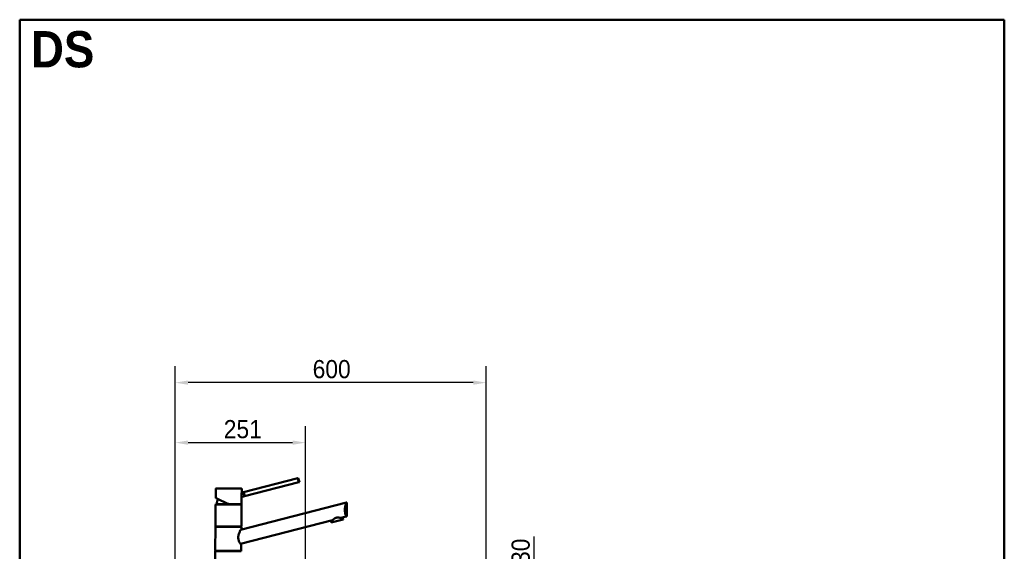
# Model space of a CAD drawing. Header units: millimetres. Extents: x 100 to 2000, y 93 to 2870.
# Tile 33 of 33: x 100 to 2000, y 1843 to 2870. Entities that reach past the tile are written whole.
import ezdxf

# ---------------------------------------------------------------- set-up
doc = ezdxf.new("R2010")
doc.units = ezdxf.units.MM
doc.header["$LTSCALE"] = 10
for name, color, linetype, lineweight in [('Dimensions(ISO)', 7, 'Continuous', 25), ('Sketch Geometry(ISO)', 7, 'Continuous', 50), ('Symbols(ISO)', 7, 'Continuous', 25), ('Visible Edges(ISO)', 7, 'Continuous', 50), ('Visible Tangent Edges(ISO)', 7, 'Continuous', 25)]:
    doc.layers.add(name, color=color, linetype=linetype, lineweight=lineweight)
doc.styles.add('Text_3.5mm', font='arial.ttf', dxfattribs={"width": 0.9})
doc.styles.add('Text_5.0mm', font='arial.ttf', dxfattribs={"width": 0.9})
doc.dimstyles.new('KS-STANDARD', dxfattribs={"dimscale": 10, "dimtxt": 3.5, "dimasz": 2.5, "dimexe": 3.175, "dimexo": 0, "dimgap": 0.8, "dimtad": 1, "dimdec": 1, "dimrnd": 1e-08, "dimtxsty": 'Text_3.5mm', "dimcen": 0.09, "dimdle": 10, "dimclrd": 7, "dimclre": 7, "dimclrt": 7, "dimadec": 0, "dimazin": 2, "dimtfac": 0.714286, "dimtdec": 4, "dimtmove": 0, "dimatfit": 3, "dimfxl": 1, "dimtolj": 1, "dimlwd": 25, "dimlwe": 25, "dimarcsym": 0})

# ---------------------------------------------------------------- blocks, each defined once
blk = doc.blocks.new('Borders Marketing Border')
at = {"layer": 'Sketch Geometry(ISO)'}
for p, q in [((10, 287), (200, 287)), ((10, 10), (10, 287)), ((200, 287), (200, 10)), ((200, 10), (10, 10))]:
    blk.add_line(p, q, dxfattribs=at)
blk = doc.blocks.new('*D6')
at = {"layer": 'Defpoints', "color": 0, "linetype": 'Continuous'}
for p in [(400.1, 2169.1), (400.1, 1761), (1000.1, 1761)]:
    blk.add_point(p, dxfattribs=at)
at = {"layer": 'Dimensions(ISO)', "color": 7, "linetype": 'Continuous', "lineweight": 25}
for p, q in [((400.1, 1761), (400.1, 2200.9)), ((1000.1, 1761), (1000.1, 2200.9)), ((975.1, 2169.1), (425.1, 2169.1))]:
    blk.add_line(p, q, dxfattribs=at)
at = {"layer": 'Dimensions(ISO)', "color": 7, "linetype": 'Continuous'}
for points in [[(425.1, 2173.3), (425.1, 2165), (400.1, 2169.1)], [(975.1, 2173.3), (975.1, 2165), (1000.1, 2169.1)]]:
    blk.add_solid(points, dxfattribs=at)
at = {"layer": 'Dimensions(ISO)', "color": 7, "linetype": 'Continuous', "lineweight": 25, "insert": (665.3, 2195), "char_height": 35, "attachment_point": 4, "style": 'Text_3.5mm'}
blk.add_mtext('\\A1;600', dxfattribs=at)
blk = doc.blocks.new('*D8')
at = {"layer": 'Defpoints', "color": 0, "linetype": 'Continuous'}
for p in [(1000.1, 1761), (1092.8, 1761), (1000.1, 1731)]:
    blk.add_point(p, dxfattribs=at)
at = {"layer": 'Dimensions(ISO)', "color": 7, "linetype": 'Continuous', "lineweight": 25}
for p, q in [((1092.8, 1786), (1092.8, 1872)), ((1000.1, 1761), (1124.5, 1761)), ((1092.8, 1731), (1092.8, 1761)), ((1000.1, 1731), (1124.5, 1731)), ((1092.8, 1706), (1092.8, 1681))]:
    blk.add_line(p, q, dxfattribs=at)
at = {"layer": 'Dimensions(ISO)', "color": 7, "linetype": 'Continuous'}
for points in [[(1088.6, 1786), (1097, 1786), (1092.8, 1761)], [(1088.6, 1706), (1097, 1706), (1092.8, 1731)]]:
    blk.add_solid(points, dxfattribs=at)
at = {"layer": 'Dimensions(ISO)', "color": 7, "linetype": 'Continuous', "lineweight": 25, "insert": (1066.9, 1819), "char_height": 35, "attachment_point": 4, "rotation": 90, "style": 'Text_3.5mm'}
blk.add_mtext('\\A1;30', dxfattribs=at)
blk = doc.blocks.new('*D11')
at = {"layer": 'Defpoints', "color": 0, "linetype": 'Continuous'}
for p in [(651.5, 2053.3), (400.1, 1761), (651.5, 1559.2)]:
    blk.add_point(p, dxfattribs=at)
at = {"layer": 'Dimensions(ISO)', "color": 7, "linetype": 'Continuous', "lineweight": 25}
for p, q in [((400.1, 1761), (400.1, 2085)), ((651.5, 1559.2), (651.5, 2085)), ((425.1, 2053.3), (626.5, 2053.3))]:
    blk.add_line(p, q, dxfattribs=at)
at = {"layer": 'Dimensions(ISO)', "color": 7, "linetype": 'Continuous'}
for points in [[(425.1, 2057.4), (425.1, 2049.1), (400.1, 2053.3)], [(626.5, 2057.4), (626.5, 2049.1), (651.5, 2053.3)]]:
    blk.add_solid(points, dxfattribs=at)
at = {"layer": 'Dimensions(ISO)', "color": 7, "linetype": 'Continuous', "lineweight": 25, "insert": (493.8, 2079.1), "char_height": 35, "attachment_point": 4, "style": 'Text_3.5mm'}
blk.add_mtext('\\A1;251', dxfattribs=at)

msp = doc.modelspace()

# ---------------------------------------------------------------- linework, layer by layer
at = {"layer": 'Visible Edges(ISO)'}
for p, q in [((636.81, 1984.63), (531.96, 1957.51)), ((638.81, 1976.88), (533.97, 1949.77)), ((637.63, 1984.84), (636.81, 1984.63)), ((639.63, 1977.1), (637.63, 1984.84)), ((638.81, 1976.88), (639.63, 1977.1)), ((478.31, 1950.1), (478.43, 1964.38)), ((478.93, 1964.87), (527.93, 1964.45)), ((528.36, 1956.58), (528.43, 1963.94)), ((531.14, 1957.3), (528.36, 1956.58)), ((531.96, 1957.51), (531.14, 1957.3)), ((503.17, 1934.66), (478.89, 1946.24)), ((528.18, 1934.94), (528.29, 1948.3)), ((533.14, 1949.55), (528.29, 1948.3)), ((533.14, 1949.55), (533.97, 1949.77)), ((477.8, 1892.38), (478.16, 1933.38)), ((478.41, 1933.88), (478.42, 1934.88)), ((478.41, 1933.88), (527.91, 1933.45)), ((478.42, 1934.88), (527.92, 1934.45)), ((526.21, 1884.6), (730.47, 1937.43)), ((527.8, 1891.94), (528.16, 1932.94)), ((527.91, 1933.45), (527.92, 1934.45)), ((731.54, 1937.71), (730.47, 1937.43)), ((731.3, 1910.71), (731.54, 1937.71)), ((703.6, 1903.54), (525.98, 1857.61)), ((701.1, 1898.76), (700.1, 1902.64)), ((701.1, 1898.76), (724.33, 1904.77)), ((730.23, 1910.43), (719.83, 1907.74)), ((724.33, 1904.77), (723.33, 1908.64)), ((730.23, 1910.43), (731.3, 1910.71)), ((477.39, 1845.38), (477.78, 1890.38)), ((478.04, 1890.88), (478.05, 1891.88)), ((478.04, 1890.88), (527.54, 1890.45)), ((478.05, 1891.88), (527.55, 1891.45)), ((527.54, 1890.45), (527.55, 1891.45)), ((527.74, 1885), (527.78, 1889.94)), ((476.63, 1758.39), (477.37, 1843.38)), ((477.63, 1843.88), (477.64, 1844.88)), ((477.63, 1843.88), (527.13, 1843.45)), ((477.64, 1844.88), (527.14, 1844.45)), ((527.13, 1843.45), (527.14, 1844.45)), ((527.39, 1844.95), (527.5, 1858))]:
    msp.add_line(p, q, dxfattribs=at)
for centre, radius, start, end in [((478.93, 1964.37), 0.5, 89.5, 179.5), ((527.93, 1963.95), 0.5, 359.5, 89.5), ((503.16, 1933.66), 23, 152.24169, 177.00809), ((478.66, 1933.37), 0.5, 89.5, 179.5), ((527.66, 1932.95), 0.5, 359.5, 89.5), ((527.68, 1934.95), 0.5, 269.5, 359.5), ((478.28, 1890.38), 0.5, 89.5, 179.5), ((478.3, 1892.38), 0.5, 179.5, 269.5), ((527.28, 1889.95), 0.5, 359.5, 89.5), ((527.3, 1891.95), 0.5, 269.5, 359.5), ((477.87, 1843.38), 0.5, 89.5, 179.5), ((477.89, 1845.38), 0.5, 179.5, 269.5), ((526.87, 1842.95), 0.5, 359.5, 89.5), ((526.89, 1844.95), 0.5, 269.5, 359.5)]:
    msp.add_arc(centre, radius, start, end, dxfattribs=at)
for points, knots in [([(638.81, 1976.88), (638.61, 1977.27), (638.4, 1977.7), (637.86, 1978.94), (637.56, 1979.8), (637.35, 1980.64), (637.13, 1981.47), (636.98, 1982.37), (636.84, 1983.71), (636.82, 1984.19), (636.81, 1984.63)], [-0.41237498, -0.41237498, -0.41237498, -0.41237498, -0.25836978, -0.25836978, 0, 0, 0, 0.25836978, 0.25836978, 0.41237498, 0.41237498, 0.41237498, 0.41237498]), ([(531.14, 1957.3), (531.14, 1957.3), (531.18, 1957.21), (531.37, 1956.83), (531.5, 1956.55), (531.79, 1955.89), (531.96, 1955.47), (532.29, 1954.54), (532.45, 1954.03), (532.7, 1953.05), (532.81, 1952.53), (532.97, 1951.55), (533.03, 1951.1), (533.1, 1950.39), (533.12, 1950.08), (533.14, 1949.66), (533.14, 1949.55), (533.14, 1949.55)], [0.6048777, 0.6048777, 0.6048777, 0.6048777, 0.7560907, 0.7560907, 0.9073036, 0.9073036, 1.0585295, 1.0585295, 1.2097555, 1.2097555, 1.3609814, 1.3609814, 1.5122074, 1.5122074, 1.6634203, 1.6634203, 1.8146332, 1.8146332, 1.8146332, 1.8146332]), ([(531.96, 1957.51), (532.16, 1957.13), (532.37, 1956.7), (532.91, 1955.46), (533.21, 1954.59), (533.64, 1952.93), (533.79, 1952.02), (533.93, 1950.68), (533.95, 1950.2), (533.97, 1949.77)], [1.65377546, 1.65377546, 1.65377546, 1.65377546, 1.80778066, 1.80778066, 2.06615044, 2.06615044, 2.32452022, 2.32452022, 2.47852542, 2.47852542, 2.47852542, 2.47852542]), ([(478.31, 1950.1), (478.31, 1950.08), (478.31, 1950.08), (478.31, 1950.06), (478.31, 1950.06), (478.31, 1950.05), (478.31, 1950.05), (478.31, 1950.04), (478.31, 1950.04), (478.31, 1950.03), (478.31, 1950.02), (478.31, 1950), (478.32, 1949.99), (478.33, 1949.9), (478.35, 1949.78), (478.4, 1949.45), (478.44, 1949.24), (478.5, 1948.73), (478.54, 1948.44), (478.6, 1947.79), (478.63, 1947.44), (478.66, 1946.91), (478.66, 1946.75), (478.67, 1946.59)], [2.82365718, 2.82365718, 2.82365718, 2.82365718, 2.82512074, 2.82512074, 2.82641559, 2.82641559, 2.82807947, 2.82807947, 2.83096484, 2.83096484, 2.83854281, 2.83854281, 2.89322965, 2.89322965, 3.01368556, 3.01368556, 3.13414147, 3.13414147, 3.25459738, 3.25459738, 3.37505329, 3.37505329, 3.42593674, 3.42593674, 3.42593674, 3.42593674]), ([(478.67, 1946.67), (478.67, 1946.67), (478.67, 1946.67), (478.66, 1946.61), (478.67, 1946.55), (478.7, 1946.43), (478.73, 1946.38), (478.8, 1946.3), (478.84, 1946.27), (478.89, 1946.24)], [-0.00032733, -0.00032733, -0.00032733, -0.00032733, 0, 0, 0.024151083, 0.024151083, 0.047945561, 0.047945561, 0.066796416, 0.066796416, 0.066796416, 0.066796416]), ([(528.29, 1948.3), (528.29, 1948.3), (528.28, 1948.4), (528.22, 1948.81), (528.18, 1949.11), (528.1, 1949.83), (528.07, 1950.29), (528.01, 1951.3), (528, 1951.85), (528.01, 1952.36)], [1.84920573, 1.84920573, 1.84920573, 1.84920573, 1.99963207, 1.99963207, 2.1500584, 2.1500584, 2.30407846, 2.30407846, 2.45809851, 2.45809851, 2.45809851, 2.45809851]), ([(528.01, 1952.36), (528.01, 1952.88), (528.03, 1953.44), (528.1, 1954.47), (528.15, 1954.95), (528.24, 1955.7), (528.28, 1956.03), (528.35, 1956.47), (528.36, 1956.58), (528.36, 1956.58)], [0, 0, 0, 0, 0.15685935, 0.15685935, 0.3137187, 0.3137187, 0.46693759, 0.46693759, 0.62015648, 0.62015648, 0.62015648, 0.62015648]), ([(503.17, 1934.66), (503.17, 1934.66), (503.18, 1934.67), (503.19, 1934.72), (503.2, 1934.76), (503.22, 1934.84), (503.23, 1934.9), (503.25, 1934.99), (503.26, 1935.02), (503.27, 1935.09), (503.28, 1935.12), (503.29, 1935.16), (503.29, 1935.16), (503.29, 1935.16)], [0, 0, 0, 0, 0.019098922, 0.019098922, 0.038444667, 0.038444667, 0.058263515, 0.058263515, 0.068803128, 0.068803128, 0.079357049, 0.079357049, 0.079680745, 0.079680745, 0.079680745, 0.079680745]), ([(730.23, 1910.43), (729.97, 1911.03), (729.68, 1911.75), (729.16, 1913.18), (728.92, 1913.92), (728.46, 1915.53), (728.24, 1916.42), (727.89, 1918.27), (727.75, 1919.25), (727.57, 1921.23), (727.53, 1922.23), (727.55, 1924.28), (727.62, 1925.38), (727.86, 1927.56), (728.03, 1928.64), (728.64, 1931.76), (729.19, 1933.66), (729.95, 1935.99), (730.22, 1936.76), (730.47, 1937.43)], [3.2501891, 3.2501891, 3.2501891, 3.2501891, 3.6064548, 3.6064548, 3.8978373, 3.8978373, 4.1892197, 4.1892197, 4.4806022, 4.4806022, 4.7719847, 4.7719847, 5.0942374, 5.0942374, 5.41649, 5.41649, 6.0609952, 6.0609952, 6.4024504, 6.4024504, 6.4024504, 6.4024504]), ([(703.6, 1903.54), (704.44, 1904.39), (705.49, 1905.39), (707.35, 1906.73), (708.03, 1907.16), (709.47, 1907.88), (710.23, 1908.17), (711.79, 1908.57), (712.59, 1908.68), (714.2, 1908.75), (715, 1908.71), (717.28, 1908.44), (718.68, 1908.08), (719.83, 1907.74)], [2.8662158, 2.8662158, 2.8662158, 2.8662158, 3.331781, 3.331781, 3.5724777, 3.5724777, 3.8131745, 3.8131745, 4.0538712, 4.0538712, 4.2945679, 4.2945679, 4.7601331, 4.7601331, 4.7601331, 4.7601331]), ([(525.98, 1857.61), (525.91, 1857.7), (525.85, 1857.8), (525.44, 1858.43), (525.07, 1859.03), (524.36, 1860.28), (523.99, 1860.98), (523.29, 1862.51), (522.96, 1863.36), (522.4, 1865.14), (522.17, 1866.1), (521.88, 1868.04), (521.81, 1869.03), (521.83, 1871.12), (521.94, 1872.27), (522.33, 1874.52), (522.6, 1875.62), (523.56, 1878.81), (524.38, 1880.76), (525.48, 1883.14), (525.87, 1883.92), (526.21, 1884.6)], [3.275317, 3.275317, 3.275317, 3.275317, 3.3361276, 3.3361276, 3.6465382, 3.6465382, 3.9373515, 3.9373515, 4.2281648, 4.2281648, 4.5189781, 4.5189781, 4.8097914, 4.8097914, 5.1476718, 5.1476718, 5.4855521, 5.4855521, 6.1613129, 6.1613129, 6.5078917, 6.5078917, 6.5078917, 6.5078917])]:
    msp.add_open_spline(points, degree=3, knots=knots, dxfattribs=at)
at = {"layer": 'Visible Tangent Edges(ISO)'}
for p, q in [((528.43, 1963.94), (478.43, 1964.38)), ((478.67, 1946.67), (503.29, 1935.16)), ((528.16, 1932.94), (478.16, 1933.38)), ((503.29, 1935.16), (528.18, 1934.94)), ((527.78, 1889.94), (477.78, 1890.38)), ((477.8, 1892.38), (527.8, 1891.94)), ((527.37, 1842.95), (477.37, 1843.38)), ((477.39, 1845.38), (527.39, 1844.95))]:
    msp.add_line(p, q, dxfattribs=at)
msp.add_open_spline([(478.67, 1946.67), (478.64, 1947.5), (478.57, 1948.27), (478.49, 1948.86), (478.43, 1949.34), (478.37, 1949.71), (478.34, 1949.91), (478.32, 1950.04), (478.31, 1950.1), (478.31, 1950.1)], degree=3, knots=[-3.41938088, -3.41938088, -3.41938088, -3.41938088, -3.16436739, -3.16436739, -3.16436739, -2.9528356, -2.9528356, -2.9528356, -2.82365718, -2.82365718, -2.82365718, -2.82365718], dxfattribs=at)

# ---------------------------------------------------------------- block references
at = {"xscale": 10, "yscale": 10, "zscale": 10}
msp.add_blockref('Borders Marketing Border', (0, 0), dxfattribs=at)

# ---------------------------------------------------------------- texts
at = {"layer": 'Symbols(ISO)', "color": 7, "insert": (121.74, 2812.41), "char_height": 70, "width": 122.2332, "attachment_point": 4, "style": 'Text_5.0mm'}
msp.add_mtext('\\fArial|b1|i0;{\\H70.0000;DS}', dxfattribs=at)

# ---------------------------------------------------------------- dimensions: what is measured, and where the dimension line sits
at = {"layer": 'Dimensions(ISO)', "color": 7, "linetype": 'Continuous', "lineweight": 25}
dim = msp.add_linear_dim(base=(400.13, 2169.12), p1=(1000.13, 1760.99), p2=(400.13, 1760.99), dimstyle='KS-STANDARD', override={"dimgap": 0.8, "dimdec": 1, "dimtol": 0, "dimlim": 0, "dimtp": 0, "dimtm": 0, "dimtdec": 4, "dimtofl": 0, "dimatfit": 1}, dxfattribs=at)
dim.commit()
dim.dimension.update_dxf_attribs({"geometry": '*D6', "text_midpoint": (700.13, 2169.12), "dimtype": 160})
for base, p1, p2, angle, override, picture, middle in [((651.53, 2053.27), (400.13, 1760.99), (651.53, 1559.22), 180, {"dimgap": 0.8, "dimdec": 0, "dimtol": 0, "dimlim": 0, "dimtp": 0, "dimtm": 0, "dimtdec": 0, "dimtofl": 0, "dimatfit": 1}, '*D11', (525.83, 2053.27)), ((1092.79, 1760.99), (1000.13, 1730.99), (1000.13, 1760.99), 90, {"dimgap": 0.8, "dimdec": 1, "dimtol": 0, "dimlim": 0, "dimtp": 0, "dimtm": 0, "dimtdec": 4, "dimtofl": 1, "dimatfit": 1}, '*D8', (1092.79, 1841.48))]:
    dim = msp.add_linear_dim(base=base, p1=p1, p2=p2, angle=angle, dimstyle='KS-STANDARD', override=override, dxfattribs=at)
    dim.commit()
    dim.dimension.update_dxf_attribs({"geometry": picture, "text_midpoint": middle, "dimtype": 160})

doc.saveas('drawing.dxf')
